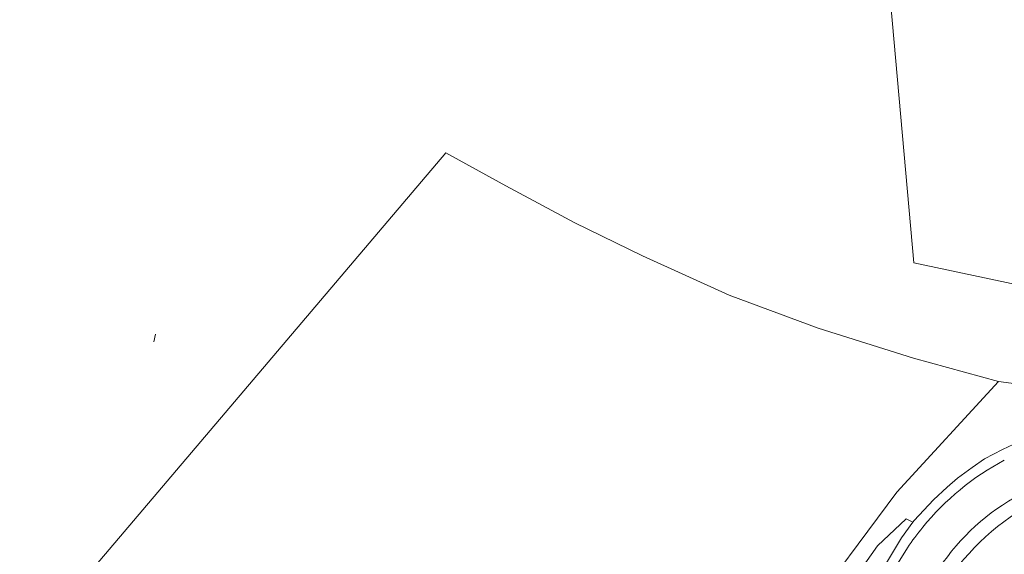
# Model space of a CAD drawing. Header units: metres. Extents: x 163628 to 167676, y 402708 to 405373.
# Tile 7 of 256: x 163904 to 163997, y 403196 to 403246. Entities that reach past the tile are written whole.
import ezdxf

# ---------------------------------------------------------------- set-up
doc = ezdxf.new("R2010")
doc.units = ezdxf.units.M
for name, color, linetype, lineweight in [('X-CA190022.004-UO-BGT_Ondergrond$0$GE_201_SHDHek_Lijn_GEM', 253, 'X-CA190022.004-UO-BGT_Ondergrond$0$Hekwerk', 9), ('X-CA190022.004-UO-BGT_Ondergrond$0$GE_202_SHDMuur30cm_Lijn_GEM', 253, 'Continuous', 9), ('X-CA190022.004-UO-BGT_Ondergrond$0$GE_244_Taludlijn_Lijn_GEM', 253, 'Continuous', 9), ('X-CA190022.004-UO-BGT_Ondergrond$0$GE_316_WGDFietspad_Vlak_GEM', 253, 'Continuous', 9), ('X-CA190022.004-UO-BGT_Ondergrond$0$GE_367_OWGBerm_groenvoorziening_grasenk_GEM', 253, 'Continuous', 9), ('X-CA190022.004-UO-BGT_Ondergrond$0$GE_401_OTDErf_Vlak_GEM', 253, 'Continuous', 9), ('X-CA190022.004-UO-BGT_Ondergrond$0$GE_478_BTDGroenvoorziening_bosplantsoen_GEM', 253, 'Continuous', 9), ('X-CA190022.004-UO-BGT_Ondergrond$0$GE_479_BTDGroenvoorziening_grasenkruida_GEM', 253, 'Continuous', 9), ('X-CA190022.004-UO-KAD_Percelen$0$B-WE-KG-GRENS_PERCEEL-GV', 150, 'Continuous', 9)]:
    doc.layers.add(name, color=color, linetype=linetype, lineweight=lineweight)
doc.linetypes.add('X-CA190022.004-UO-BGT_Ondergrond$0$Hekwerk', pattern='A,5,-1.5,[2,dgnlstyle-Veghel.shx,S=0.007937,R=0,X=0,Y=0],-1.5', length=8)

msp = doc.modelspace()

# ---------------------------------------------------------------- linework, layer by layer
at = {"layer": 'X-CA190022.004-UO-BGT_Ondergrond$0$GE_201_SHDHek_Lijn_GEM'}
msp.add_line((163916.494, 403215.625), (163916.659, 403216.323), dxfattribs=at)
at = {"layer": 'X-CA190022.004-UO-BGT_Ondergrond$0$GE_202_SHDMuur30cm_Lijn_GEM'}
for p, q in [((163996.595, 403205.459), (163998.19, 403206.198)), ((163996.595, 403205.459), (163998.19, 403206.198)), ((163994.888, 403204.562), (163996.595, 403205.459)), ((163994.888, 403204.562), (163996.595, 403205.459)), ((163993.722, 403203.745), (163994.888, 403204.562)), ((163993.722, 403203.745), (163994.888, 403204.562)), ((163992.348, 403202.729), (163993.722, 403203.745)), ((163992.348, 403202.729), (163993.722, 403203.745)), ((163991.364, 403201.887), (163992.348, 403202.729)), ((163991.364, 403201.887), (163992.348, 403202.729)), ((163990.078, 403200.697), (163991.364, 403201.887)), ((163990.078, 403200.697), (163991.364, 403201.887)), ((163988.245, 403198.752), (163990.078, 403200.697)), ((163988.245, 403198.752), (163990.078, 403200.697)), ((163987.046, 403197.109), (163988.119, 403198.58)), ((163987.046, 403197.109), (163988.119, 403198.58)), ((163988.119, 403198.58), (163988.245, 403198.752)), ((163988.119, 403198.58), (163988.245, 403198.752)), ((163983.766, 403191.674), (163987.046, 403197.109)), ((163983.766, 403191.674), (163987.046, 403197.109))]:
    msp.add_line(p, q, dxfattribs=at)
at = {"layer": 'X-CA190022.004-UO-BGT_Ondergrond$0$GE_244_Taludlijn_Lijn_GEM'}
for p, q in [((163984.79, 403196.36), (163987.49, 403198.9)), ((163987.49, 403198.9), (163988.119, 403198.58)), ((163953.079, 403151.319), (163984.79, 403196.36))]:
    msp.add_line(p, q, dxfattribs=at)
msp.add_arc((164010.748, 403179.943), 23.375, 119.68976, 148.71236, dxfattribs=at)
at = {"layer": 'X-CA190022.004-UO-BGT_Ondergrond$0$GE_244_Taludlijn_Lijn_GEM', "extrusion": (0, 0, -1)}
msp.add_arc((-164010.572, 403180.304), 18.374, 28.60294, 95.57225, dxfattribs=at)
at = {"layer": 'X-CA190022.004-UO-BGT_Ondergrond$0$GE_316_WGDFietspad_Vlak_GEM', "flags": 128}
msp.add_lwpolyline([(163990.62, 403194.254), (163989.832, 403192.974), (163987.326, 403188.902), (163964.909, 403152.475), (163962.481, 403148.529), (163961.588, 403147.078), (163961.377, 403147.253), (163958.889, 403149.319), (163958.757, 403149.429), (163958.826, 403149.541), (163960.066, 403151.549), (163986.75, 403194.75), (163987.617, 403196.154)], dxfattribs=at)
at = {"layer": 'X-CA190022.004-UO-BGT_Ondergrond$0$GE_316_WGDFietspad_Vlak_GEM', "extrusion": (0, 0, -1)}
for centre, radius, start, end in [((-164008.489, 403182.284), 25.06, 39.13478, 62.07691), ((-164008.636, 403182.175), 25.243, 33.62701, 39.1176)]:
    msp.add_arc(centre, radius, start, end, dxfattribs=at)
at = {"layer": 'X-CA190022.004-UO-BGT_Ondergrond$0$GE_316_WGDFietspad_Vlak_GEM'}
msp.add_arc((164008.305, 403182.49), 21.24, 118.19241, 146.3669, dxfattribs=at)
at = {"layer": 'X-CA190022.004-UO-BGT_Ondergrond$0$GE_367_OWGBerm_groenvoorziening_grasenk_GEM', "flags": 128}
msp.add_lwpolyline([(163987.617, 403196.154), (163986.75, 403194.75), (163960.066, 403151.549), (163958.826, 403149.541), (163958.757, 403149.429), (163958.262, 403149.84), (163962.345, 403156.987), (163965.216, 403161.371), (163983.766, 403191.674), (163987.046, 403197.109), (163988.119, 403198.58), (163988.245, 403198.752), (163990.078, 403200.697), (163991.364, 403201.887), (163992.348, 403202.729), (163993.722, 403203.745), (163994.888, 403204.562), (163996.595, 403205.459), (163998.19, 403206.198)], dxfattribs=at)
at = {"layer": 'X-CA190022.004-UO-BGT_Ondergrond$0$GE_367_OWGBerm_groenvoorziening_grasenk_GEM'}
for centre, radius, start, end in [((164008.489, 403182.284), 25.06, 117.92309, 140.86522), ((164010.748, 403179.943), 23.375, 119.68976, 148.71236), ((164008.636, 403182.175), 25.243, 140.8824, 146.37299)]:
    msp.add_arc(centre, radius, start, end, dxfattribs=at)
at = {"layer": 'X-CA190022.004-UO-BGT_Ondergrond$0$GE_367_OWGBerm_groenvoorziening_grasenk_GEM', "extrusion": (0, 0, -1)}
msp.add_arc((-164008.305, 403182.49), 21.24, 33.6331, 61.80759, dxfattribs=at)
at = {"layer": 'X-CA190022.004-UO-BGT_Ondergrond$0$GE_401_OTDErf_Vlak_GEM', "flags": 128}
msp.add_lwpolyline([(163998.19, 403206.198), (163996.595, 403205.459), (163994.888, 403204.562), (163993.722, 403203.745), (163992.348, 403202.729), (163991.364, 403201.887), (163990.078, 403200.697), (163988.245, 403198.752), (163988.119, 403198.58), (163987.49, 403198.9), (163984.79, 403196.36), (163953.079, 403151.319)], dxfattribs=at)
at = {"layer": 'X-CA190022.004-UO-BGT_Ondergrond$0$GE_478_BTDGroenvoorziening_bosplantsoen_GEM', "flags": 128}
msp.add_lwpolyline([(163953.079, 403151.319), (163984.79, 403196.36), (163987.49, 403198.9), (163988.119, 403198.58), (163987.046, 403197.109), (163983.766, 403191.674)], dxfattribs=at)
at = {"layer": 'X-CA190022.004-UO-BGT_Ondergrond$0$GE_478_BTDGroenvoorziening_bosplantsoen_GEM', "extrusion": (0, 0, -1)}
msp.add_arc((-164010.748, 403179.943), 23.375, 31.28764, 60.31024, dxfattribs=at)
at = {"layer": 'X-CA190022.004-UO-BGT_Ondergrond$0$GE_478_BTDGroenvoorziening_bosplantsoen_GEM'}
msp.add_arc((164010.572, 403180.304), 18.374, 84.42775, 151.39706, dxfattribs=at)
at = {"layer": 'X-CA190022.004-UO-BGT_Ondergrond$0$GE_479_BTDGroenvoorziening_grasenkruida_GEM', "extrusion": (0, 0, -1)}
msp.add_arc((-164010.572, 403180.304), 18.374, 28.60294, 95.57225, dxfattribs=at)
at = {"layer": 'X-CA190022.004-UO-KAD_Percelen$0$B-WE-KG-GRENS_PERCEEL-GV', "flags": 128}
for points in [[(163982.109, 403291.509), (163988.217, 403223.063), (164032.827, 403213.599), (164039.956, 403213.457), (164037.022, 403246.337)], [(163948.647, 403150.158), (163960.787, 403167.032), (163968.541, 403177.106), (163986.605, 403201.417), (163996.216, 403211.855), (163988.184, 403214.062), (163979.185, 403216.917), (163970.796, 403220.008), (163962.596, 403223.723), (163956.21, 403226.861), (163949.701, 403230.332), (163944.042, 403233.467), (163905.049, 403187.482), (163904.209, 403186.487), (163907.149, 403183.976), (163939.512, 403156.336), (163940.36, 403157.321)]]:
    msp.add_lwpolyline(points, close=True, dxfattribs=at)
for points in [[(164032.827, 403213.599), (163988.217, 403223.063), (163982.109, 403291.509)], [(163810.126, 403267.475), (163890.846, 403198.572), (163890.534, 403198.207), (163896.032, 403193.495), (163904.209, 403186.487), (163905.049, 403187.482), (163944.042, 403233.467), (163949.701, 403230.332), (163956.21, 403226.861), (163962.596, 403223.723), (163970.796, 403220.008), (163979.185, 403216.917), (163988.184, 403214.062), (163996.216, 403211.855), (164033.327, 403206.916)], [(164033.327, 403206.916), (163996.216, 403211.855), (163986.605, 403201.417), (163968.541, 403177.106), (163960.787, 403167.032), (163948.647, 403150.158), (163950.972, 403148.683), (163958.92, 403141.707), (163962.213, 403139.418), (163967.598, 403136.566), (163971.386, 403140.995), (163973.192, 403147.657), (163987.804, 403173.587), (163992.826, 403182.499), (163997.274, 403190.392)]]:
    msp.add_lwpolyline(points, dxfattribs=at)

doc.saveas('drawing.dxf')
